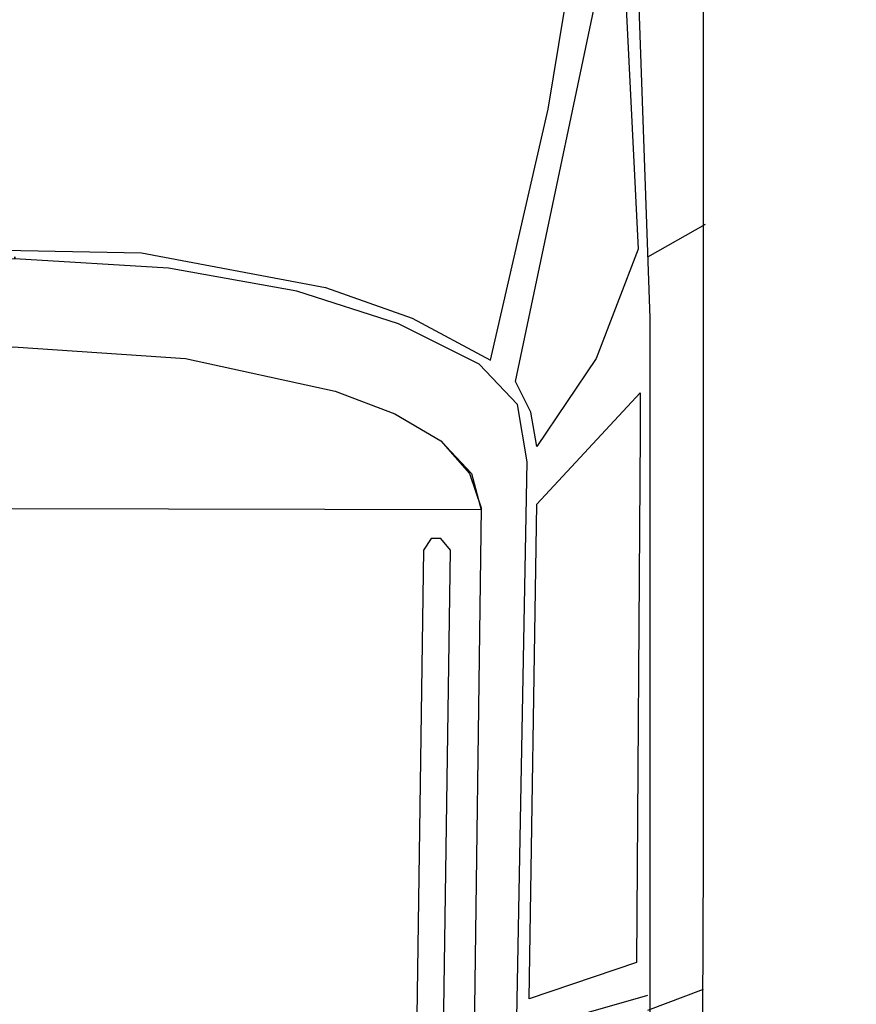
# Model space of a CAD drawing. Header units: millimetres. Extents: x 747415 to 1601423, y -236173 to 551995.
# Tile 57 of 256: x 937474 to 938583, y 15090 to 16395. Entities that reach past the tile are written whole.
import ezdxf

# ---------------------------------------------------------------- set-up
doc = ezdxf.new("R2010")
doc.units = ezdxf.units.MM
doc.header["$LTSCALE"] = 100
doc.header["$MEASUREMENT"] = 0
doc.layers.get('0').update_dxf_attribs({"linetype": 'CONTINUOUS', "lineweight": 0})
doc.layers.add('T--L9042_BEPLANTING', color=90, linetype='CONTINUOUS', lineweight=0)
doc.layers.add('T--L9082_INRICHTING_SPECIFIEK_Auto', color=8, linetype='CONTINUOUS')

# ---------------------------------------------------------------- blocks, each defined once
blk = doc.blocks.new('auto111')
at = {"linetype": 'Continuous'}
for points in [[(1334.1, 83.9), (2462.3, 78.8), (3776, 78.8), (4073.3, 88.9), (4200.4, 111.8), (4314.7, 147.4), (4411.3, 200.8), (4495.1, 274.4), (4563.8, 368.5), (4622.2, 475.2), (4665.4, 594.6), (4698.4, 724.2), (4723.8, 993.5), (4698.4, 1265.4), (4665.4, 1395), (4619.7, 1514.4), (4563.8, 1621.2), (4492.6, 1712.6), (4411.3, 1788.9), (4314.7, 1842.2)], [(1072.4, 1834.6), (2523.3, 1834.6), (3178.9, 1834.6), (3679.5, 1814.3), (3773.5, 1783.8), (3857.4, 1733), (3928.5, 1659.3), (3984.4, 1567.8), (4030.1, 1456), (4063.2, 1321.3), (4093.7, 993.5), (4093.7, 991), (4093.7, 991), (4063.2, 660.7), (4030.1, 528.5), (3984.4, 414.2), (3926, 322.7), (3857.4, 251.6), (3773.5, 200.8), (3679.5, 167.7), (3178.9, 149.9), (2523.3, 149.9), (1072.4, 149.9)], [(1062.3, 348.1), (2988.3, 312.6), (3064.6, 325.3), (3117.9, 376.1), (3171.3, 482.8), (3214.5, 617.5), (3245, 787.7), (3257.7, 991), (3260.2, 991), (3257.7, 991), (3245, 1196.8), (3214.5, 1364.5), (3171.3, 1499.2), (3117.9, 1608.5), (3064.6, 1656.7), (2988.3, 1669.4)], [(3804, 1750.8), (3466, 1697.4), (3128.1, 1618.6), (3196.7, 1478.9), (3239.9, 1329), (3270.4, 1074.9), (3265.3, 823.3), (3219.6, 579.4), (3178.9, 465), (3123, 360.8), (3455.9, 284.6), (3796.4, 228.7)], [(643, 1585.6), (2927.3, 1616.1), (2973.1, 1600.8), (3016.3, 1562.7), (3051.9, 1501.7), (3082.3, 1423), (3125.5, 1224.8), (3140.8, 993.5), (3125.5, 764.9), (3082.3, 566.7), (3051.9, 487.9), (3016.3, 426.9), (2973.1, 388.8), (2927.3, 373.5), (643, 404)], [(2924.8, 373.5), (2927.3, 1616.1), (2970.5, 1605.9), (3011.2, 1570.3), (3046.8, 1509.4), (3077.3, 1428.1), (3123, 1227.3), (3140.8, 993.5), (3125.5, 764.9), (3082.3, 566.7), (3051.9, 487.9), (3016.3, 426.9), (2973.1, 386.2), (2924.8, 373.5)], [(739.5, 444.7), (2871.4, 414.2), (2886.7, 426.9), (2886.7, 439.6), (2871.4, 449.8), (739.5, 480.3), (724.3, 467.6), (724.3, 454.9), (739.5, 444.7)], [(2231.1, 330.3), (2281.9, 152.5)], [(3095.1, 327.8), (3722.7, 195.7), (3679.5, 185.5), (3270.4, 165.2), (3125.5, 221.1), (3008.7, 299.8), (3054.4, 307.5), (3095.1, 327.8)], [(2932.4, 299.8), (3079.8, 162.6), (3026.4, 162.6), (2325.1, 167.7), (2276.9, 310), (2932.4, 299.8)], [(2261.6, 152.5), (2289.6, 78.8)], [(3260.2, 152.5), (3303.4, 76.2)]]:
    blk.add_lwpolyline(points, dxfattribs=at)

msp = doc.modelspace()

# ---------------------------------------------------------------- hatches: boundary and pattern name
at = {"layer": 'T--L9042_BEPLANTING', "linetype": 'Continuous'}
h = msp.add_hatch(dxfattribs=at)
h.set_pattern_fill('GRASS', color=256, scale=1500)
h.paths.add_polyline_path([(920694.889, 43104.951), (919423.058, 43389.519), (919663.241, 44462.977), (920834.286, 44200.96), (920854.106, 44289.542), (911553.104, 53727.654), (907101.671, 58246.391), (906991.232, 58348.85, -1.02315222), (906776.086, 58557.812), (898746.213, 66722.213), (897908, 66189.5), (894729.901, 63976.966), (893482.951, 63356.733), (892236, 62736.5), (889636.259, 61298.747), (888428.879, 60798.373), (885691, 59567.5), (882511.819, 58193.213), (881169.461, 57090.189), (878449.993, 54926.973), (875696.457, 52807.135), (872909.545, 50731.213), (871727.289, 49870.83), (870089.955, 48699.731), (867238.399, 46713.204), (864355.591, 44772.135), (861442.256, 42877.016), (858499.128, 41028.326), (855526.946, 39226.534), (852526.456, 37472.096), (849498.415, 35765.457), (846443.582, 34107.05), (843362.726, 32497.295), (840256.623, 30936.601), (839530.122, 30585.893), (840912.01, 27502.757), (840976.783, 27531.267), (844195.577, 20218.302), (844027.811, 20144.459), (846245.82, 13423.487), (846596.639, 13577.9), (846659.606, 13387.099), (845157.962, 12726.152), (846474.404, 9735.191), (846670.754, 9289.082), (850502.865, 582.514), (854447.832, -7566.502), (857401.96, -14113.687), (857801.96, -15037.267), (858684.862, -16305.094), (859061.462, -16649.146), (859470.142, -16941.517), (859917.5, -17174.693), (860389.423, -17349.59), (860879.312, -17473.72), (861378.739, -17526.373), (861888.62, -17521.661), (862379.813, -17447.301), (866958.533, -16810.337), (873676.476, -16162.232), (880268.847, -15763.188), (887268.263, -15521.99), (894239.26, -15388.923), (901232.603, -15381.953), (932291.459, -15402.049), (933890.747, -15369.225), (935486.375, -15279.952), (937084.943, -15126.714), (938664.823, -14903.829), (940241.044, -14624.494), (942226.528, -14318.627), (944224.099, -14089.92), (946226.246, -13931.776), (948232.967, -13844.195), (948414.6, -13804.076), (948563.433, -13695.224), (948667.184, -13546.78), (948955.369, -12854.935), (949171.162, -12139.44), (949227.086, -11909.065), (949370.486, -11169.919), (949449.008, -10413.722), (949456.967, -9662.099), (949408.476, -8914.136), (948111.05, 3901.008), (947631.05, 3901.008), (947631.05, 3966.008), (944521.05, 3966.008), (944521.05, 3901.008), (944041.05, 3901.008), (944041.05, 3966.008), (941171.05, 3966.008), (941171.05, 3901.008), (940691.05, 3901.008), (940691.05, 3966.008), (937581.05, 3966.008), (937581.05, 3901.008), (937101.05, 3901.008), (937101.05, 3966.008), (933991.05, 3966.008), (933991.05, 3901.008), (933511.05, 3901.008), (933511.05, 3966.008), (930641.05, 3966.008), (930641.05, 3901.008), (930161.05, 3901.008), (930161.05, 3966.008), (927051.05, 3966.008), (927051.05, 3901.008), (926571.05, 3901.008), (926571.05, 3966.008), (923461.05, 3966.008), (923461.05, 3901.008), (922981.05, 3901.008), (922981.05, 3966.008), (920111.05, 3966.008), (920111.05, 3901.008), (919631.05, 3901.008), (919631.05, 3966.008), (916521.05, 3966.008), (916521.05, 3901.008), (916041.05, 3901.008), (916041.05, 3966.008), (912931.05, 3966.008), (912931.05, 3901.008), (912451.05, 3901.008), (912451.05, 4381.008)])
h.paths.add_polyline_path([(901357.835, 41519.972, -0.32659314), (907260.057, 41488.688), (907750.923, 41125.77, -0.31969847), (909549.802, 35610.67), (897623.84, -2461.312, -0.31830381), (893025.303, -5963.699), (870593.58, -6739.611, -0.31258463), (865802.917, -3659.83), (861101.696, 7663.472, -0.34763823), (862789.795, 13632.461)], flags=16)

# ---------------------------------------------------------------- block references
at = {"layer": 'T--L9082_INRICHTING_SPECIFIEK_Auto', "rotation": 90}
msp.add_blockref('auto111', (938459, 12820.353), dxfattribs=at)

doc.saveas('drawing.dxf')
